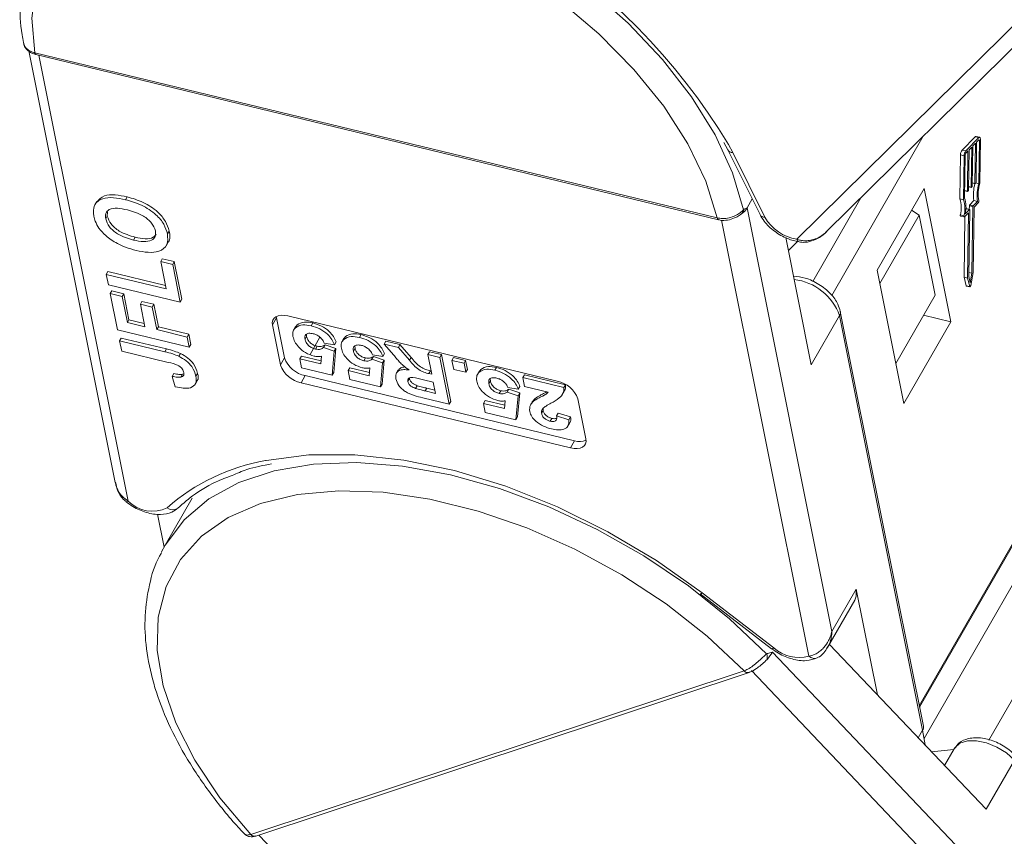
# Model space of a CAD drawing. Header units: millimetres. Extents: x 2628 to 3550, y -116 to 536.
# Tile 23 of 48: x 3122 to 3162, y 404 to 437. Entities that reach past the tile are written whole.
import ezdxf

# ---------------------------------------------------------------- set-up
doc = ezdxf.new("R2010")
doc.units = ezdxf.units.MM

msp = doc.modelspace()

# ---------------------------------------------------------------- linework, layer by layer
at = {"color": 7, "linetype": 'Continuous', "lineweight": 15}
for p, q in [((3164.234, 438.984), (3153.255, 428.144)), ((3154.455, 428.45), (3164.989, 438.849)), ((3158.184, 409.363), (3173.979, 436.855)), ((3158.197, 409.299), (3174.012, 436.827)), ((3160.986, 407.981), (3176.975, 435.811)), ((3122.348, 435.726), (3125.826, 418.357)), ((3122.589, 435.652), (3122.585, 435.653)), ((3150.053, 429.003), (3122.589, 435.652)), ((3122.637, 435.578), (3150.101, 428.929)), ((3126.354, 417.602), (3122.761, 435.548)), ((3174.081, 435.377), (3158.378, 408.045)), ((3158.346, 432.291), (3154.66, 425.876)), ((3160.436, 432.269), (3159.911, 431.736)), ((3160.58, 432.234), (3160.436, 432.269)), ((3160.614, 432.249), (3160.47, 432.284)), ((3150.319, 432.034), (3150.48, 431.739)), ((3150.676, 431.634), (3150.51, 431.957)), ((3160.58, 432.234), (3160.055, 431.701)), ((3160.294, 431.856), (3160.185, 431.745)), ((3160.27, 430.239), (3160.294, 431.856)), ((3160.338, 431.901), (3160.314, 430.283)), ((3160.448, 432.011), (3160.338, 431.901)), ((3160.423, 430.394), (3160.448, 432.011)), ((3160.491, 432.056), (3160.467, 430.438)), ((3160.579, 432.145), (3160.491, 432.056)), ((3160.6, 432.122), (3160.565, 432.131)), ((3160.573, 430.38), (3160.6, 432.122)), ((3160.617, 430.397), (3160.644, 432.167)), ((3150.48, 431.739), (3151.775, 429.136)), ((3151.97, 429.031), (3150.676, 431.634)), ((3159.843, 431.536), (3159.816, 429.766)), ((3159.988, 431.501), (3159.843, 431.536)), ((3160.055, 431.701), (3159.911, 431.736)), ((3159.988, 431.501), (3159.961, 429.731)), ((3160.031, 431.545), (3160.005, 429.803)), ((3160.141, 431.701), (3160.054, 431.612)), ((3160.117, 430.083), (3160.141, 431.701)), ((3160.185, 431.745), (3160.161, 430.128)), ((3160.27, 430.239), (3160.163, 430.265)), ((3160.315, 430.408), (3160.428, 430.38)), ((3160.423, 430.394), (3160.316, 430.42)), ((3160.455, 430.405), (3160.434, 430.383)), ((3160.573, 430.38), (3160.458, 430.408)), ((3158.375, 430.189), (3156.487, 426.904)), ((3159.45, 424.816), (3158.375, 430.189)), ((3160.009, 430.097), (3160.122, 430.07)), ((3160.117, 430.083), (3160.01, 430.109)), ((3160.149, 430.094), (3160.127, 430.072)), ((3160.162, 430.252), (3160.275, 430.225)), ((3160.302, 430.25), (3160.28, 430.227)), ((3125.086, 429.663), (3125.005, 429.522)), ((3126.248, 429.736), (3126.313, 429.849)), ((3151.256, 429.404), (3151.462, 429.764)), ((3153.894, 426.44), (3155.826, 429.804)), ((3159.961, 429.731), (3159.816, 429.766)), ((3160.197, 429.343), (3160.2, 429.495)), ((3160.344, 429.46), (3160.2, 429.495)), ((3160.211, 429.528), (3160.38, 429.7)), ((3160.355, 429.493), (3160.211, 429.528)), ((3160.355, 429.493), (3160.524, 429.665)), ((3160.524, 429.665), (3160.38, 429.7)), ((3160.387, 429.437), (3160.556, 429.609)), ((3125.447, 428.962), (3125.512, 429.075)), ((3125.518, 429.252), (3125.512, 429.075)), ((3154.669, 412.357), (3151.256, 429.404)), ((3158.18, 429.117), (3156.596, 426.361)), ((3158.18, 429.117), (3157.876, 429.32)), ((3158.825, 425.893), (3158.18, 429.117)), ((3159.98, 429.088), (3159.836, 429.123)), ((3159.843, 429.074), (3159.988, 429.039)), ((3159.999, 429.044), (3160.157, 429.204)), ((3160.033, 429.167), (3160.202, 429.338)), ((3160.057, 429.372), (3160.058, 429.373)), ((3160.202, 429.338), (3160.058, 429.373)), ((3160.208, 429.341), (3160.063, 429.376)), ((3160.168, 429.193), (3160.128, 426.576)), ((3160.168, 429.193), (3160.15, 429.197)), ((3160.213, 429.327), (3160.172, 426.639)), ((3160.303, 426.772), (3160.344, 429.46)), ((3160.347, 426.798), (3160.387, 429.437)), ((3150.057, 429.002), (3150.053, 429.003)), ((3150.107, 428.942), (3150.11, 428.941)), ((3150.227, 428.915), (3153.741, 411.365)), ((3160.021, 429.066), (3159.983, 426.611)), ((3127.93, 428.361), (3127.996, 428.475)), ((3126.568, 428.112), (3126.633, 428.225)), ((3127.875, 427.878), (3127.957, 428.02)), ((3153.837, 423.088), (3152.811, 428.211)), ((3153.281, 428.053), (3152.915, 427.692)), ((3127.66, 427.244), (3127.725, 427.358)), ((3127.881, 426.142), (3127.66, 427.244)), ((3127.66, 427.244), (3128.142, 427.128)), ((3127.725, 427.358), (3128.207, 427.241)), ((3128.142, 427.128), (3128.207, 427.241)), ((3128.142, 427.128), (3128.446, 425.612)), ((3128.207, 427.241), (3128.511, 425.726)), ((3125.471, 426.726), (3125.536, 426.839)), ((3125.554, 426.312), (3125.471, 426.726)), ((3125.471, 426.726), (3127.881, 426.142)), ((3125.536, 426.839), (3127.854, 426.278)), ((3156.487, 426.904), (3157.563, 421.531)), ((3160.303, 426.772), (3160.175, 426.803)), ((3160.233, 426.39), (3160.303, 426.772)), ((3160.251, 426.279), (3160.347, 426.798)), ((3128.446, 425.612), (3125.554, 426.312)), ((3159.983, 426.611), (3160.066, 426.273)), ((3160.128, 426.576), (3159.983, 426.611)), ((3160.128, 426.576), (3160.211, 426.238)), ((3160.172, 426.639), (3160.233, 426.39)), ((3125.626, 425.954), (3125.691, 426.068)), ((3125.918, 424.494), (3125.626, 425.954)), ((3125.626, 425.954), (3126.108, 425.838)), ((3125.691, 426.068), (3126.173, 425.951)), ((3126.108, 425.838), (3126.173, 425.951)), ((3126.173, 425.951), (3126.382, 424.904)), ((3160.211, 426.238), (3160.066, 426.273)), ((3160.075, 426.261), (3160.219, 426.226)), ((3126.108, 425.838), (3126.317, 424.791)), ((3126.84, 425.529), (3126.905, 425.643)), ((3127.022, 424.62), (3126.84, 425.529)), ((3126.84, 425.529), (3127.322, 425.413)), ((3126.905, 425.643), (3127.387, 425.526)), ((3127.322, 425.413), (3127.387, 425.526)), ((3127.387, 425.526), (3127.569, 424.617)), ((3128.446, 425.612), (3128.511, 425.726)), ((3158.825, 425.893), (3157.242, 423.137)), ((3127.322, 425.413), (3127.504, 424.504)), ((3158.349, 408.539), (3155.006, 425.236)), ((3126.317, 424.791), (3126.382, 424.904)), ((3126.317, 424.791), (3127.022, 424.62)), ((3126.382, 424.904), (3126.995, 424.756)), ((3132.32, 424.976), (3132.157, 424.692)), ((3132.32, 424.976), (3132.312, 425.032)), ((3132.642, 423.364), (3132.32, 424.976)), ((3132.772, 425.055), (3143.615, 422.43)), ((3133.711, 424.66), (3133.777, 424.774)), ((3153.837, 423.088), (3154.976, 425.07)), ((3154.976, 425.07), (3158.319, 408.373)), ((3157.563, 421.531), (3159.45, 424.816)), ((3158.358, 425.081), (3159.45, 424.816)), ((3128.81, 423.794), (3125.918, 424.494)), ((3127.504, 424.504), (3127.569, 424.617)), ((3127.504, 424.504), (3128.727, 424.207)), ((3127.569, 424.617), (3128.792, 424.321)), ((3128.727, 424.207), (3128.792, 424.321)), ((3128.792, 424.321), (3128.875, 423.907)), ((3132.48, 423.081), (3132.157, 424.692)), ((3133.088, 424.629), (3133.007, 424.487)), ((3133.081, 424.583), (3133.146, 424.696)), ((3133.088, 424.61), (3133.146, 424.696)), ((3126.006, 424.053), (3126.072, 424.167)), ((3126.089, 423.64), (3126.006, 424.053)), ((3126.006, 424.053), (3127.829, 423.612)), ((3126.072, 424.167), (3127.894, 423.725)), ((3128.727, 424.207), (3128.81, 423.794)), ((3133.467, 424.114), (3133.532, 424.227)), ((3133.527, 424.316), (3133.532, 424.227)), ((3133.667, 423.506), (3134.065, 424.198)), ((3134.652, 423.898), (3134.239, 423.959)), ((3134.652, 423.898), (3134.717, 424.011)), ((3135.035, 424.157), (3134.953, 424.016)), ((3135.027, 424.112), (3135.092, 424.225)), ((3135.035, 424.138), (3135.092, 424.225)), ((3135.658, 424.189), (3135.723, 424.302)), ((3136.653, 423.925), (3136.718, 424.039)), ((3137.034, 423.479), (3136.653, 423.925)), ((3136.653, 423.925), (3137.222, 423.788)), ((3136.718, 424.039), (3137.287, 423.901)), ((3127.961, 423.187), (3126.089, 423.64)), ((3127.829, 423.612), (3127.894, 423.725)), ((3128.388, 423.432), (3128.453, 423.545)), ((3128.81, 423.794), (3128.875, 423.907)), ((3133.884, 423.724), (3133.949, 423.837)), ((3134.209, 423.783), (3134.274, 423.896)), ((3134.209, 423.783), (3134.643, 423.636)), ((3134.274, 423.896), (3134.708, 423.749)), ((3134.643, 423.636), (3134.559, 422.666)), ((3134.708, 423.749), (3134.624, 422.779)), ((3134.643, 423.636), (3134.708, 423.749)), ((3135.413, 423.643), (3135.478, 423.756)), ((3135.473, 423.844), (3135.478, 423.756)), ((3136.598, 423.427), (3136.663, 423.54)), ((3137.222, 423.788), (3137.287, 423.901)), ((3137.222, 423.788), (3137.667, 423.274)), ((3137.287, 423.901), (3137.732, 423.387)), ((3138.404, 423.501), (3138.47, 423.615)), ((3138.47, 423.615), (3138.956, 423.497)), ((3132.642, 423.364), (3132.48, 423.081)), ((3133.254, 423.326), (3133.319, 423.439)), ((3133.327, 422.964), (3133.254, 423.326)), ((3133.254, 423.326), (3134.097, 423.122)), ((3133.319, 423.439), (3134.11, 423.248)), ((3134.097, 423.122), (3134.129, 423.433)), ((3135.83, 423.253), (3135.895, 423.366)), ((3136.156, 423.312), (3136.221, 423.425)), ((3136.156, 423.312), (3136.589, 423.164)), ((3136.598, 423.427), (3136.185, 423.488)), ((3136.221, 423.425), (3136.654, 423.278)), ((3136.589, 423.164), (3136.506, 422.195)), ((3136.654, 423.278), (3136.571, 422.308)), ((3136.589, 423.164), (3136.654, 423.278)), ((3137.667, 423.274), (3137.732, 423.387)), ((3138.564, 422.706), (3138.404, 423.501)), ((3138.404, 423.501), (3138.891, 423.383)), ((3138.891, 423.383), (3138.956, 423.497)), ((3138.891, 423.383), (3139.267, 421.503)), ((3138.956, 423.497), (3139.333, 421.616)), ((3139.378, 423.266), (3139.443, 423.379)), ((3139.378, 423.266), (3139.864, 423.148)), ((3139.45, 422.904), (3139.378, 423.266)), ((3139.443, 423.379), (3139.929, 423.261)), ((3139.864, 423.148), (3139.929, 423.261)), ((3139.864, 423.148), (3139.937, 422.786)), ((3139.929, 423.261), (3140.002, 422.9)), ((3128.127, 422.622), (3128.192, 422.736)), ((3129.078, 422.631), (3129.143, 422.744)), ((3134.559, 422.666), (3133.327, 422.964)), ((3134.559, 422.666), (3134.624, 422.779)), ((3135.201, 422.855), (3135.266, 422.968)), ((3135.273, 422.493), (3135.201, 422.855)), ((3135.201, 422.855), (3136.043, 422.651)), ((3135.266, 422.968), (3136.056, 422.777)), ((3136.043, 422.651), (3136.075, 422.962)), ((3137.217, 422.88), (3137.136, 422.738)), ((3138.455, 422.732), (3138.52, 422.845)), ((3138.52, 422.845), (3138.537, 422.841)), ((3139.937, 422.786), (3139.45, 422.904)), ((3139.937, 422.786), (3140.002, 422.9)), ((3140.484, 422.838), (3140.403, 422.697)), ((3140.476, 422.793), (3140.541, 422.906)), ((3140.484, 422.819), (3140.541, 422.906)), ((3141.107, 422.87), (3141.172, 422.983)), ((3128.247, 422.2), (3128.127, 422.622)), ((3128.476, 422.591), (3128.541, 422.705)), ((3128.541, 422.705), (3128.588, 422.724)), ((3129.041, 422.297), (3129.123, 422.438)), ((3133.473, 422.652), (3133.31, 422.368)), ((3144.153, 419.743), (3133.31, 422.368)), ((3144.316, 420.027), (3133.473, 422.652)), ((3136.506, 422.195), (3135.273, 422.493)), ((3137.603, 422.418), (3137.668, 422.531)), ((3137.668, 422.559), (3137.668, 422.531)), ((3138.626, 422.392), (3138.235, 422.487)), ((3138.455, 422.732), (3138.564, 422.706)), ((3138.718, 421.934), (3138.626, 422.392)), ((3140.862, 422.324), (3140.928, 422.437)), ((3140.922, 422.525), (3140.928, 422.437)), ((3142.232, 422.575), (3142.297, 422.688)), ((3142.304, 422.213), (3142.232, 422.575)), ((3142.232, 422.575), (3143.886, 422.174)), ((3142.297, 422.688), (3143.951, 422.287)), ((3136.506, 422.195), (3136.571, 422.308)), ((3137.917, 422.134), (3137.982, 422.247)), ((3138.305, 422.034), (3138.37, 422.148)), ((3138.305, 422.034), (3138.718, 421.934)), ((3138.37, 422.148), (3138.691, 422.07)), ((3141.28, 421.934), (3141.345, 422.047)), ((3141.605, 421.992), (3141.67, 422.106)), ((3141.605, 421.992), (3142.039, 421.845)), ((3142.048, 422.107), (3141.634, 422.169)), ((3141.67, 422.106), (3142.104, 421.958)), ((3142.104, 421.958), (3142.02, 420.989)), ((3142.039, 421.845), (3142.104, 421.958)), ((3142.048, 422.107), (3142.113, 422.221)), ((3143.245, 421.985), (3142.304, 422.213)), ((3143.818, 421.887), (3143.899, 422.029)), ((3143.886, 422.174), (3143.951, 422.287)), ((3139.267, 421.503), (3138.206, 421.76)), ((3139.267, 421.503), (3139.333, 421.616)), ((3140.65, 421.535), (3140.715, 421.649)), ((3140.715, 421.649), (3141.505, 421.457)), ((3141.492, 421.332), (3141.524, 421.643)), ((3142.039, 421.845), (3141.955, 420.876)), ((3142.617, 421.611), (3142.536, 421.47)), ((3142.612, 421.595), (3142.722, 421.731)), ((3142.657, 421.618), (3142.722, 421.731)), ((3144.446, 421.717), (3144.768, 420.106)), ((3140.722, 421.174), (3140.65, 421.535)), ((3140.65, 421.535), (3141.492, 421.332)), ((3141.955, 420.876), (3140.722, 421.174)), ((3142.983, 421.137), (3143.048, 421.25)), ((3143.049, 421.34), (3143.048, 421.25)), ((3141.955, 420.876), (3142.02, 420.989)), ((3143.332, 420.817), (3143.397, 420.931)), ((3143.591, 421.03), (3143.656, 421.143)), ((3143.591, 421.03), (3144.084, 420.877)), ((3143.656, 421.143), (3144.149, 420.99)), ((3144.084, 420.877), (3144.149, 420.99)), ((3144.031, 420.601), (3144.112, 420.742)), ((3144.316, 420.027), (3144.153, 419.743)), ((3128.929, 417.722), (3127.839, 415.825)), ((3127.794, 415.744), (3127.526, 417.082)), ((3127.839, 415.825), (3127.697, 415.56)), ((3155.645, 414.056), (3154.669, 412.357)), ((3155.645, 414.056), (3156.497, 409.803)), ((3149.367, 413.872), (3152.243, 411.658)), ((3152.324, 411.692), (3149.448, 413.905)), ((3154.493, 411.706), (3155.587, 413.609)), ((3160.877, 405.194), (3154.567, 411.833)), ((3168.492, 394.454), (3152.275, 411.519)), ((3151.133, 410.768), (3131.283, 404.184)), ((3131.486, 404.116), (3151.335, 410.701)), ((3151.135, 410.769), (3151.133, 410.768)), ((3151.427, 410.779), (3168.216, 393.113)), ((3158.144, 408.069), (3158.319, 408.373)), ((3158.319, 408.373), (3158.416, 407.783)), ((3159.568, 407.601), (3158.679, 407.507)), ((3159.583, 407.626), (3159.199, 406.959)), ((3160.877, 405.194), (3162.015, 407.176)), ((3131.283, 404.184), (3131.281, 404.183)), ((3148.755, 386.114), (3131.609, 404.157))]:
    msp.add_line(p, q, dxfattribs=at)
at = {"color": 7, "linetype": 'Continuous', "lineweight": 15, "flags": 128}
for points in [[(3151.115, 429.332), (3150.669, 430.821), (3149.967, 432.344), (3149.02, 433.874), (3147.847, 435.382), (3146.469, 436.842), (3144.912, 438.225), (3143.204, 439.507), (3141.376, 440.664), (3139.462, 441.675), (3137.497, 442.522), (3135.517, 443.189), (3133.559, 443.663), (3131.657, 443.936), (3129.849, 444.003), (3128.165, 443.862), (3126.638, 443.517), (3125.295, 442.974), (3124.161, 442.242), (3123.257, 441.335), (3122.804, 440.664)], [(3122.589, 435.652), (3122.474, 437.044), (3122.635, 438.338), (3123.069, 439.509), (3123.767, 440.534), (3124.716, 441.392), (3125.896, 442.066), (3127.284, 442.542), (3128.853, 442.812), (3130.571, 442.869), (3132.403, 442.713), (3134.315, 442.347), (3136.267, 441.778), (3138.221, 441.017), (3140.138, 440.08), (3141.98, 438.984), (3143.71, 437.753), (3145.294, 436.41), (3146.7, 434.982), (3147.901, 433.498), (3148.872, 431.987), (3149.594, 430.478), (3150.053, 429.003)], [(3160.644, 432.167), (3160.643, 432.191), (3160.639, 432.213), (3160.634, 432.23), (3160.626, 432.242), (3160.616, 432.248), (3160.605, 432.249), (3160.593, 432.244), (3160.58, 432.234)], [(3160.6, 432.122), (3160.6, 432.13), (3160.599, 432.138), (3160.597, 432.143), (3160.594, 432.147), (3160.591, 432.149), (3160.587, 432.15), (3160.583, 432.148), (3160.579, 432.145)], [(3160.434, 430.383), (3160.431, 430.381), (3160.429, 430.38), (3160.428, 430.38), (3160.426, 430.382), (3160.425, 430.384), (3160.424, 430.386), (3160.423, 430.39), (3160.423, 430.394)], [(3160.127, 430.072), (3160.125, 430.07), (3160.123, 430.07), (3160.121, 430.07), (3160.12, 430.071), (3160.118, 430.073), (3160.117, 430.076), (3160.117, 430.079), (3160.117, 430.083)], [(3160.28, 430.227), (3160.278, 430.226), (3160.276, 430.225), (3160.274, 430.225), (3160.273, 430.226), (3160.272, 430.228), (3160.271, 430.231), (3160.27, 430.235), (3160.27, 430.239)], [(3159.836, 429.123), (3159.834, 429.11), (3159.833, 429.099), (3159.834, 429.089), (3159.836, 429.081), (3159.84, 429.076), (3159.843, 429.074)], [(3159.98, 429.088), (3159.978, 429.075), (3159.978, 429.064), (3159.979, 429.054), (3159.981, 429.046), (3159.984, 429.041), (3159.989, 429.039), (3159.994, 429.04), (3159.999, 429.044)], [(3160.157, 429.204), (3160.159, 429.206), (3160.161, 429.207), (3160.163, 429.207), (3160.165, 429.206), (3160.166, 429.204), (3160.167, 429.201), (3160.168, 429.197), (3160.168, 429.193)], [(3160.202, 429.338), (3160.204, 429.34), (3160.206, 429.341), (3160.208, 429.34), (3160.21, 429.339), (3160.211, 429.337), (3160.212, 429.335), (3160.213, 429.331), (3160.213, 429.327)], [(3150.103, 428.929), (3150.094, 428.932), (3150.077, 428.946), (3150.063, 428.97), (3150.053, 429.003)], [(3160.066, 426.273), (3160.069, 426.265), (3160.074, 426.262), (3160.075, 426.261)], [(3160.211, 426.238), (3160.214, 426.23), (3160.218, 426.227), (3160.224, 426.227), (3160.23, 426.231), (3160.237, 426.24), (3160.243, 426.251), (3160.247, 426.265), (3160.251, 426.279)], [(3132.157, 424.692), (3132.15, 424.794), (3132.171, 424.885), (3132.219, 424.961), (3132.292, 425.021), (3132.389, 425.061), (3132.504, 425.081), (3132.633, 425.078), (3132.772, 425.055)], [(3144.768, 420.106), (3144.776, 420.004), (3144.755, 419.913), (3144.706, 419.837), (3144.633, 419.777), (3144.537, 419.737), (3144.422, 419.717), (3144.292, 419.72), (3144.153, 419.743)], [(3149.448, 413.905), (3147.608, 415.207), (3145.655, 416.37), (3143.624, 417.373), (3141.553, 418.197), (3139.479, 418.828), (3137.441, 419.253), (3135.476, 419.466), (3133.62, 419.461), (3131.906, 419.24), (3131.877, 419.234)], [(3152.04, 411.447), (3150.548, 412.862), (3148.893, 414.185), (3147.106, 415.392), (3145.221, 416.46), (3143.271, 417.371), (3141.292, 418.107), (3139.321, 418.655), (3137.394, 419.005), (3135.547, 419.15), (3133.812, 419.088), (3132.222, 418.82), (3130.807, 418.35), (3129.592, 417.688), (3128.599, 416.845), (3127.847, 415.838), (3127.839, 415.825)], [(3131.283, 404.184), (3130.044, 405.66), (3129.03, 407.169), (3128.262, 408.68), (3127.755, 410.163), (3127.519, 411.589), (3127.558, 412.93), (3127.873, 414.159), (3128.456, 415.25), (3129.296, 416.184), (3130.377, 416.941), (3131.677, 417.505), (3133.17, 417.867), (3134.826, 418.018), (3136.612, 417.956), (3138.494, 417.682), (3140.433, 417.201), (3142.391, 416.523), (3144.329, 415.661), (3146.209, 414.633), (3147.992, 413.459), (3149.645, 412.162), (3151.133, 410.768)], [(3126.267, 417.573), (3126.27, 417.571), (3126.29, 417.569), (3126.318, 417.58), (3126.354, 417.602)], [(3155.587, 413.609), (3155.648, 413.769), (3155.645, 414.056)], [(3149.367, 413.872), (3149.369, 413.87), (3149.387, 413.87), (3149.414, 413.882), (3149.448, 413.905)], [(3152.324, 411.692), (3152.29, 411.668), (3152.264, 411.656), (3152.246, 411.657), (3152.243, 411.658)], [(3159.583, 407.626), (3159.614, 407.674), (3159.821, 407.851), (3160.119, 407.945), (3160.486, 407.951), (3160.891, 407.867), (3161.303, 407.7), (3161.688, 407.463), (3162.015, 407.176)]]:
    msp.add_lwpolyline(points, dxfattribs=at)
at = {"color": 7, "linetype": 'Continuous', "lineweight": 15}
for centre, radius, start, end in [((3128.39, 418.508), 25.888, 31.3005, 83.935), ((3122.665, 435.653), 0.0802, 179.9012, 247.5007), ((3122.67, 435.652), 0.0811, 180.0978, 245.9093), ((3160.466, 432.247), 0.0376, 84.1872, 143.5476), ((3150.667, 431.852), 0.218, 211.0718, 272.293), ((3160.172, 431.536), 0.329, 142.6034, 180.1017), ((3160.317, 431.501), 0.329, 142.6034, 180.1017), ((3160.141, 431.545), 0.11, 142.6034, 180.1017), ((3160.259, 430.283), 0.0548, 322.6034, 0.1017), ((3162.06, 429.942), 1.698, 164.9742, 188.1935), ((3160.412, 430.438), 0.0548, 322.6034, 0.1017), ((3162.225, 429.908), 1.717, 164.0321, 188.1342), ((3161.99, 429.966), 1.439, 162.5698, 190.9236), ((3160.106, 430.128), 0.0548, 322.6034, 0.1017), ((3158.783, 429.413), 1.092, 344.5968, 18.8776), ((3158.927, 429.378), 1.092, 344.5968, 18.8776), ((3158.861, 429.433), 1.203, 347.1844, 17.9248), ((3160.254, 429.495), 0.0548, 142.6034, 180.1017), ((3160.399, 429.46), 0.0548, 142.6034, 180.1017), ((3160.472, 429.674), 0.106, 322.1151, 10.1483), ((3150.61, 429.791), 0.753, 302.5096, 329.0684), ((3150.895, 429.342), 0.221, 302.7702, 357.5842), ((3151.959, 429.244), 0.213, 210.3656, 273.1237), ((3160.063, 429.369), 0.00626, 84.1872, 143.5476), ((3150.137, 429.002), 0.0801, 179.7515, 247.1245), ((3153.563, 429.964), 1.846, 210.3596, 260.389), ((3153.394, 428.167), 0.141, 189.4273, 252.1932), ((3152.873, 424.308), 2.236, 19.9068, 82.9367), ((3154.773, 425.193), 0.238, 328.6771, 10.3443), ((3133.691, 423.746), 1.116, 200.0371, 258.7275), ((3133.528, 423.463), 1.116, 200.0371, 258.7275), ((3143.397, 421.335), 1.116, 20.0371, 78.7275), ((3144.514, 420.675), 0.678, 252.9849, 292.7008), ((3133.271, 411.261), 8.093, 99.9156, 131.3767), ((3127.321, 418.543), 1.349, 224.215, 296.3832), ((3128.148, 417.61), 0.356, 230.5485, 300.8177), ((3153.329, 412.812), 1.504, 228.1036, 285.8948), ((3151.739, 411.313), 0.33, 345.2889, 23.9439), ((3150.846, 412.363), 1.66, 316.8838, 329.4071), ((3153.966, 411.572), 0.306, 222.7382, 291.417), ((3150.497, 412.666), 2.122, 309.9778, 317.3535), ((3151.285, 410.889), 0.195, 218.3902, 285.1568), ((3151.288, 410.89), 0.194, 218.3028, 285.2919), ((3158.116, 408.497), 0.238, 328.6777, 10.3191), ((3131.434, 404.304), 0.195, 218.4761, 284.8648), ((3131.436, 404.305), 0.195, 218.4265, 284.6102)]:
    msp.add_arc(centre, radius, start, end, dxfattribs=at)
for points, knots in [([(3122.832, 440.649), (3122.728, 440.479), (3122.411, 439.964), (3122.121, 438.974), (3121.964, 437.715), (3122.012, 436.727), (3122.115, 436.166), (3122.135, 436.061)], [0, 0, 0, 0, 0.130883, 0.39825, 0.66621, 0.937245, 1, 1, 1, 1]), ([(3122.585, 435.653), (3122.576, 435.655), (3122.487, 435.678), (3122.335, 435.75), (3122.181, 435.895), (3122.149, 436.008), (3122.134, 436.061)], [0, 0, 0, 0, 0.036669, 0.37054, 0.704353, 1, 1, 1, 1]), ([(3122.138, 436.059), (3122.145, 436.021), (3122.163, 435.915), (3122.278, 435.764), (3122.442, 435.634), (3122.58, 435.602), (3122.638, 435.588)], [0, 0, 0, 0, 0.163809, 0.451713, 0.772289, 1, 1, 1, 1]), ([(3125.089, 429.641), (3125.174, 429.738), (3125.334, 429.917), (3125.816, 429.949), (3126.147, 429.883), (3126.313, 429.849)], [0, 0, 0, 0, 0.368302, 0.68368, 1, 1, 1, 1]), ([(3124.966, 429.073), (3124.954, 429.229), (3124.931, 429.538), (3125.269, 429.795), (3125.747, 429.838), (3126.081, 429.77), (3126.248, 429.736)], [0, 0, 0, 0, 0.2798307, 0.5586691, 0.7790056, 1, 1, 1, 1]), ([(3126.248, 429.736), (3126.464, 429.673), (3126.895, 429.549), (3127.463, 429.173), (3127.819, 428.744), (3127.893, 428.489), (3127.93, 428.361)], [0, 0, 0, 0, 0.280551, 0.559488, 0.779434, 1, 1, 1, 1]), ([(3126.313, 429.849), (3126.529, 429.787), (3126.96, 429.662), (3127.528, 429.287), (3127.884, 428.857), (3127.958, 428.602), (3127.996, 428.475)], [0, 0, 0, 0, 0.280551, 0.559488, 0.779434, 1, 1, 1, 1]), ([(3126.317, 429.326), (3126.182, 429.354), (3125.912, 429.411), (3125.587, 429.366), (3125.426, 429.194), (3125.44, 429.039), (3125.447, 428.962)], [0, 0, 0, 0, 0.281087, 0.560013, 0.779691, 1, 1, 1, 1]), ([(3125.512, 429.075), (3125.548, 428.969), (3125.621, 428.757), (3126.051, 428.393), (3126.412, 428.289), (3126.633, 428.225)], [0, 0, 0, 0, 0.280278, 0.559877, 1, 1, 1, 1]), ([(3127.449, 428.477), (3127.411, 428.584), (3127.334, 428.797), (3126.898, 429.157), (3126.538, 429.262), (3126.317, 429.326)], [0, 0, 0, 0, 0.279991, 0.559768, 1, 1, 1, 1]), ([(3151.115, 429.332), (3151.101, 429.318), (3151.058, 429.274), (3150.949, 429.184), (3150.766, 429.077), (3150.527, 428.996), (3150.276, 428.966), (3150.125, 428.991), (3150.057, 429.002)], [0, 0, 0, 0, 0.0736104, 0.2252813, 0.4127189, 0.6160541, 0.826783, 1, 1, 1, 1]), ([(3150.108, 428.935), (3150.131, 428.928), (3150.243, 428.89), (3150.475, 428.906), (3150.738, 428.981), (3150.913, 429.081), (3150.994, 429.14), (3151.022, 429.161), (3151.025, 429.163), (3151.026, 429.164)], [0, 0, 0, 0, 0.071676, 0.35126, 0.633461, 0.846136, 0.951412, 0.988804, 1, 1, 1, 1]), ([(3151.256, 429.404), (3151.255, 429.404), (3151.217, 429.388), (3151.171, 429.37), (3151.124, 429.338), (3151.115, 429.332)], [0, 0, 0, 0, 0.012087, 0.82463, 1, 1, 1, 1]), ([(3151.775, 429.136), (3151.827, 429.047), (3151.968, 428.802), (3152.343, 428.45), (3152.851, 428.153), (3153.196, 428.07), (3153.351, 428.033)], [0, 0, 0, 0, 0.169027, 0.46228, 0.757889, 1, 1, 1, 1]), ([(3125.17, 428.593), (3125.116, 428.685), (3125.02, 428.848), (3124.982, 429.004), (3124.966, 429.073)], [0, 0, 0, 0, 0.559564, 1, 1, 1, 1]), ([(3125.447, 428.962), (3125.483, 428.856), (3125.556, 428.644), (3125.986, 428.28), (3126.347, 428.176), (3126.568, 428.112)], [0, 0, 0, 0, 0.280278, 0.559877, 1, 1, 1, 1]), ([(3125.915, 427.968), (3125.749, 428.069), (3125.451, 428.249), (3125.256, 428.488), (3125.17, 428.593)], [0, 0, 0, 0, 0.559956, 1, 1, 1, 1]), ([(3126.568, 428.112), (3126.704, 428.084), (3126.975, 428.027), (3127.296, 428.078), (3127.465, 428.245), (3127.454, 428.4), (3127.449, 428.477)], [0, 0, 0, 0, 0.281021, 0.560116, 0.779939, 1, 1, 1, 1]), ([(3126.633, 428.225), (3126.768, 428.198), (3127.036, 428.143), (3127.357, 428.182), (3127.442, 428.298), (3127.475, 428.344)], [0, 0, 0, 0, 0.380067, 0.75753, 1, 1, 1, 1]), ([(3127.93, 428.361), (3127.943, 428.207), (3127.968, 427.899), (3127.639, 427.64), (3127.167, 427.593), (3126.836, 427.66), (3126.67, 427.694)], [0, 0, 0, 0, 0.279942, 0.558704, 0.779045, 1, 1, 1, 1]), ([(3127.996, 428.475), (3128.031, 428.306), (3128.071, 428.12), (3127.946, 428.025), (3127.935, 428.016)], [0, 0, 0, 0, 0.909571, 1, 1, 1, 1]), ([(3153.255, 428.144), (3153.303, 428.128), (3153.402, 428.095), (3153.574, 428.076), (3153.766, 428.087), (3153.922, 428.126), (3154.117, 428.199), (3154.288, 428.296), (3154.415, 428.413), (3154.455, 428.45)], [0, 0, 0, 0, 0.11888, 0.241157, 0.39674, 0.558097, 0.607404, 0.875041, 1, 1, 1, 1]), ([(3153.353, 428.044), (3153.388, 428.035), (3153.522, 428.001), (3153.791, 428.045), (3154.154, 428.188), (3154.425, 428.403), (3154.561, 428.566), (3154.594, 428.605)], [0, 0, 0, 0, 0.075065, 0.28655, 0.549795, 0.891772, 1, 1, 1, 1]), ([(3126.67, 427.694), (3126.528, 427.731), (3126.275, 427.797), (3126.025, 427.916), (3125.915, 427.968)], [0, 0, 0, 0, 0.560171, 1, 1, 1, 1]), ([(3155.006, 425.236), (3154.978, 425.333), (3154.906, 425.584), (3154.622, 425.971), (3154.16, 426.344), (3153.622, 426.603), (3153.28, 426.637), (3153.123, 426.652)], [0, 0, 0, 0, 0.135811, 0.349574, 0.578769, 0.80716, 1, 1, 1, 1]), ([(3133.146, 424.696), (3133.236, 424.749), (3133.398, 424.845), (3133.661, 424.795), (3133.777, 424.774)], [0, 0, 0, 0, 0.558353, 1, 1, 1, 1]), ([(3133.777, 424.774), (3133.895, 424.738), (3134.13, 424.667), (3134.431, 424.453), (3134.627, 424.223), (3134.687, 424.082), (3134.717, 424.011)], [0, 0, 0, 0, 0.279948, 0.559031, 0.779331, 1, 1, 1, 1]), ([(3132.982, 424.224), (3132.975, 424.303), (3132.963, 424.444), (3133.045, 424.541), (3133.081, 424.583)], [0, 0, 0, 0, 0.559534, 1, 1, 1, 1]), ([(3133.081, 424.583), (3133.171, 424.636), (3133.333, 424.731), (3133.595, 424.682), (3133.711, 424.66)], [0, 0, 0, 0, 0.558353, 1, 1, 1, 1]), ([(3133.795, 424.342), (3133.734, 424.352), (3133.612, 424.371), (3133.491, 424.317), (3133.452, 424.221), (3133.462, 424.15), (3133.467, 424.114)], [0, 0, 0, 0, 0.2795727, 0.5586639, 0.7789233, 1, 1, 1, 1]), ([(3133.711, 424.66), (3133.83, 424.625), (3134.065, 424.554), (3134.366, 424.34), (3134.562, 424.11), (3134.622, 423.969), (3134.652, 423.898)], [0, 0, 0, 0, 0.2799484, 0.5590305, 0.7793307, 1, 1, 1, 1]), ([(3134.239, 423.959), (3134.22, 424.003), (3134.182, 424.091), (3134.065, 424.209), (3133.929, 424.3), (3133.839, 424.328), (3133.795, 424.342)], [0, 0, 0, 0, 0.2803, 0.559961, 0.780042, 1, 1, 1, 1]), ([(3135.092, 424.225), (3135.182, 424.278), (3135.344, 424.374), (3135.607, 424.324), (3135.723, 424.302)], [0, 0, 0, 0, 0.558353, 1, 1, 1, 1]), ([(3133.831, 423.439), (3133.714, 423.478), (3133.479, 423.557), (3133.205, 423.788), (3133.039, 424.019), (3133.001, 424.156), (3132.982, 424.224)], [0, 0, 0, 0, 0.279007, 0.558619, 0.779074, 1, 1, 1, 1]), ([(3133.467, 424.114), (3133.478, 424.071), (3133.501, 423.984), (3133.606, 423.856), (3133.747, 423.765), (3133.838, 423.738), (3133.884, 423.724)], [0, 0, 0, 0, 0.2808976, 0.5594604, 0.779497, 1, 1, 1, 1]), ([(3133.532, 424.227), (3133.543, 424.184), (3133.566, 424.097), (3133.671, 423.97), (3133.812, 423.878), (3133.903, 423.851), (3133.949, 423.837)], [0, 0, 0, 0, 0.280898, 0.55946, 0.779497, 1, 1, 1, 1]), ([(3134.928, 423.753), (3134.921, 423.832), (3134.909, 423.973), (3134.991, 424.069), (3135.027, 424.112)], [0, 0, 0, 0, 0.559534, 1, 1, 1, 1]), ([(3135.027, 424.112), (3135.117, 424.165), (3135.279, 424.26), (3135.542, 424.211), (3135.658, 424.189)], [0, 0, 0, 0, 0.5583531, 1, 1, 1, 1]), ([(3135.658, 424.189), (3135.776, 424.154), (3136.011, 424.083), (3136.312, 423.869), (3136.508, 423.639), (3136.568, 423.497), (3136.598, 423.427)], [0, 0, 0, 0, 0.279948, 0.559031, 0.779331, 1, 1, 1, 1]), ([(3135.723, 424.302), (3135.841, 424.267), (3136.076, 424.196), (3136.377, 423.982), (3136.573, 423.752), (3136.633, 423.611), (3136.663, 423.54)], [0, 0, 0, 0, 0.279948, 0.559031, 0.779331, 1, 1, 1, 1]), ([(3127.829, 423.612), (3127.933, 423.586), (3128.119, 423.541), (3128.306, 423.465), (3128.388, 423.432)], [0, 0, 0, 0, 0.560294, 1, 1, 1, 1]), ([(3127.894, 423.725), (3127.999, 423.7), (3128.184, 423.654), (3128.371, 423.578), (3128.453, 423.545)], [0, 0, 0, 0, 0.560294, 1, 1, 1, 1]), ([(3128.453, 423.545), (3128.556, 423.488), (3128.762, 423.374), (3129.042, 423.081), (3129.105, 422.872), (3129.143, 422.744)], [0, 0, 0, 0, 0.280122, 0.560355, 1, 1, 1, 1]), ([(3133.884, 423.724), (3133.923, 423.717), (3134, 423.703), (3134.117, 423.72), (3134.174, 423.759), (3134.209, 423.783)], [0, 0, 0, 0, 0.279963, 0.560065, 1, 1, 1, 1]), ([(3133.949, 423.837), (3133.988, 423.83), (3134.065, 423.817), (3134.183, 423.834), (3134.24, 423.872), (3134.274, 423.896)], [0, 0, 0, 0, 0.279963, 0.560065, 1, 1, 1, 1]), ([(3135.777, 422.967), (3135.66, 423.007), (3135.426, 423.086), (3135.151, 423.317), (3134.985, 423.548), (3134.947, 423.684), (3134.928, 423.753)], [0, 0, 0, 0, 0.279007, 0.558619, 0.779074, 1, 1, 1, 1]), ([(3135.741, 423.871), (3135.68, 423.881), (3135.558, 423.9), (3135.437, 423.846), (3135.399, 423.749), (3135.408, 423.679), (3135.413, 423.643)], [0, 0, 0, 0, 0.279573, 0.558664, 0.778923, 1, 1, 1, 1]), ([(3135.413, 423.643), (3135.425, 423.599), (3135.447, 423.513), (3135.552, 423.385), (3135.693, 423.294), (3135.784, 423.266), (3135.83, 423.253)], [0, 0, 0, 0, 0.280898, 0.55946, 0.779497, 1, 1, 1, 1]), ([(3135.478, 423.756), (3135.49, 423.713), (3135.512, 423.626), (3135.617, 423.499), (3135.758, 423.407), (3135.849, 423.38), (3135.895, 423.366)], [0, 0, 0, 0, 0.2808976, 0.5594604, 0.779497, 1, 1, 1, 1]), ([(3136.185, 423.488), (3136.166, 423.532), (3136.128, 423.62), (3136.011, 423.738), (3135.876, 423.828), (3135.786, 423.857), (3135.741, 423.871)], [0, 0, 0, 0, 0.2803, 0.559961, 0.780042, 1, 1, 1, 1]), ([(3128.591, 422.774), (3128.576, 422.825), (3128.555, 422.901), (3128.458, 423.003), (3128.264, 423.115), (3128.095, 423.155), (3127.961, 423.187)], [0, 0, 0, 0, 0.249396, 0.374426, 0.499454, 1, 1, 1, 1]), ([(3128.388, 423.432), (3128.491, 423.375), (3128.697, 423.261), (3128.977, 422.968), (3129.04, 422.758), (3129.078, 422.631)], [0, 0, 0, 0, 0.280122, 0.560355, 1, 1, 1, 1]), ([(3134.129, 423.433), (3134.078, 423.425), (3133.988, 423.409), (3133.879, 423.43), (3133.831, 423.439)], [0, 0, 0, 0, 0.559888, 1, 1, 1, 1]), ([(3135.83, 423.253), (3135.869, 423.246), (3135.946, 423.232), (3136.064, 423.249), (3136.121, 423.288), (3136.156, 423.312)], [0, 0, 0, 0, 0.279963, 0.560065, 1, 1, 1, 1]), ([(3135.895, 423.366), (3135.934, 423.359), (3136.011, 423.345), (3136.129, 423.362), (3136.186, 423.401), (3136.221, 423.425)], [0, 0, 0, 0, 0.279963, 0.560065, 1, 1, 1, 1]), ([(3137.651, 422.882), (3137.565, 422.942), (3137.425, 423.04), (3137.269, 423.201), (3137.148, 423.339), (3137.072, 423.432), (3137.034, 423.479)], [0, 0, 0, 0, 0.339579, 0.559591, 0.779787, 1, 1, 1, 1]), ([(3137.667, 423.274), (3137.781, 423.138), (3137.939, 422.948), (3138.25, 422.78), (3138.386, 422.748), (3138.455, 422.732)], [0, 0, 0, 0, 0.5610215, 0.7792953, 1, 1, 1, 1]), ([(3137.732, 423.387), (3137.846, 423.251), (3138.004, 423.062), (3138.315, 422.893), (3138.451, 422.861), (3138.52, 422.845)], [0, 0, 0, 0, 0.561022, 0.779295, 1, 1, 1, 1]), ([(3128.192, 422.736), (3128.262, 422.721), (3128.385, 422.695), (3128.493, 422.702), (3128.541, 422.705)], [0, 0, 0, 0, 0.561018, 1, 1, 1, 1]), ([(3128.476, 422.591), (3128.5, 422.599), (3128.548, 422.615), (3128.598, 422.675), (3128.594, 422.736), (3128.591, 422.774)], [0, 0, 0, 0, 0.280672, 0.560844, 1, 1, 1, 1]), ([(3129.143, 422.744), (3129.169, 422.632), (3129.197, 422.505), (3129.112, 422.441), (3129.102, 422.433)], [0, 0, 0, 0, 0.883029, 1, 1, 1, 1]), ([(3136.075, 422.962), (3136.025, 422.954), (3135.934, 422.938), (3135.825, 422.958), (3135.777, 422.967)], [0, 0, 0, 0, 0.559888, 1, 1, 1, 1]), ([(3137.12, 422.519), (3137.114, 422.589), (3137.101, 422.73), (3137.231, 422.862), (3137.432, 422.903), (3137.578, 422.889), (3137.651, 422.882)], [0, 0, 0, 0, 0.279954, 0.558933, 0.779174, 1, 1, 1, 1]), ([(3137.219, 422.859), (3137.247, 422.901), (3137.301, 422.982), (3137.429, 422.997), (3137.489, 423.004)], [0, 0, 0, 0, 0.523414, 1, 1, 1, 1]), ([(3140.377, 422.434), (3140.371, 422.513), (3140.358, 422.654), (3140.44, 422.75), (3140.476, 422.793)], [0, 0, 0, 0, 0.5595341, 1, 1, 1, 1]), ([(3140.476, 422.793), (3140.567, 422.846), (3140.728, 422.941), (3140.991, 422.892), (3141.107, 422.87)], [0, 0, 0, 0, 0.558353, 1, 1, 1, 1]), ([(3140.541, 422.906), (3140.632, 422.959), (3140.793, 423.054), (3141.056, 423.005), (3141.172, 422.983)], [0, 0, 0, 0, 0.558353, 1, 1, 1, 1]), ([(3141.107, 422.87), (3141.225, 422.834), (3141.461, 422.763), (3141.761, 422.549), (3141.957, 422.32), (3142.018, 422.178), (3142.048, 422.107)], [0, 0, 0, 0, 0.279948, 0.559031, 0.779331, 1, 1, 1, 1]), ([(3141.172, 422.983), (3141.29, 422.948), (3141.526, 422.877), (3141.826, 422.663), (3142.022, 422.433), (3142.083, 422.292), (3142.113, 422.221)], [0, 0, 0, 0, 0.279948, 0.559031, 0.779331, 1, 1, 1, 1]), ([(3128.127, 422.622), (3128.196, 422.608), (3128.32, 422.582), (3128.428, 422.588), (3128.476, 422.591)], [0, 0, 0, 0, 0.561018, 1, 1, 1, 1]), ([(3129.078, 422.631), (3129.088, 422.528), (3129.109, 422.325), (3128.895, 422.149), (3128.574, 422.133), (3128.356, 422.178), (3128.247, 422.2)], [0, 0, 0, 0, 0.280246, 0.558416, 0.778827, 1, 1, 1, 1]), ([(3138.206, 421.76), (3138.091, 421.789), (3137.861, 421.848), (3137.559, 421.963), (3137.358, 422.119), (3137.197, 422.295), (3137.151, 422.429), (3137.12, 422.519)], [0, 0, 0, 0, 0.251143, 0.500527, 0.625735, 0.75105, 1, 1, 1, 1]), ([(3138.235, 422.487), (3138.091, 422.525), (3137.911, 422.573), (3137.71, 422.583), (3137.634, 422.554), (3137.595, 422.495), (3137.6, 422.444), (3137.603, 422.418)], [0, 0, 0, 0, 0.500962, 0.625785, 0.750436, 0.875032, 1, 1, 1, 1]), ([(3137.603, 422.418), (3137.612, 422.386), (3137.631, 422.323), (3137.742, 422.208), (3137.851, 422.162), (3137.917, 422.134)], [0, 0, 0, 0, 0.281129, 0.561183, 1, 1, 1, 1]), ([(3137.668, 422.531), (3137.678, 422.499), (3137.697, 422.436), (3137.807, 422.321), (3137.916, 422.275), (3137.982, 422.247)], [0, 0, 0, 0, 0.2811289, 0.561183, 1, 1, 1, 1]), ([(3141.226, 421.648), (3141.109, 421.688), (3140.875, 421.767), (3140.601, 421.998), (3140.434, 422.229), (3140.396, 422.365), (3140.377, 422.434)], [0, 0, 0, 0, 0.279007, 0.558619, 0.779074, 1, 1, 1, 1]), ([(3141.19, 422.552), (3141.129, 422.561), (3141.008, 422.581), (3140.887, 422.527), (3140.848, 422.43), (3140.858, 422.359), (3140.862, 422.324)], [0, 0, 0, 0, 0.2795727, 0.5586639, 0.7789233, 1, 1, 1, 1]), ([(3140.928, 422.437), (3140.939, 422.393), (3140.962, 422.307), (3141.066, 422.179), (3141.207, 422.088), (3141.299, 422.06), (3141.345, 422.047)], [0, 0, 0, 0, 0.280898, 0.55946, 0.779497, 1, 1, 1, 1]), ([(3141.634, 422.169), (3141.615, 422.213), (3141.577, 422.3), (3141.46, 422.419), (3141.325, 422.509), (3141.235, 422.538), (3141.19, 422.552)], [0, 0, 0, 0, 0.2802995, 0.5599611, 0.7800424, 1, 1, 1, 1]), ([(3137.917, 422.134), (3137.989, 422.114), (3138.119, 422.079), (3138.248, 422.048), (3138.305, 422.034)], [0, 0, 0, 0, 0.559921, 1, 1, 1, 1]), ([(3137.982, 422.247), (3138.054, 422.228), (3138.184, 422.192), (3138.313, 422.161), (3138.37, 422.148)], [0, 0, 0, 0, 0.559921, 1, 1, 1, 1]), ([(3140.862, 422.324), (3140.874, 422.28), (3140.897, 422.193), (3141.001, 422.066), (3141.142, 421.974), (3141.234, 421.947), (3141.28, 421.934)], [0, 0, 0, 0, 0.280898, 0.55946, 0.779497, 1, 1, 1, 1]), ([(3141.28, 421.934), (3141.318, 421.927), (3141.395, 421.913), (3141.513, 421.93), (3141.57, 421.969), (3141.605, 421.992)], [0, 0, 0, 0, 0.279963, 0.560065, 1, 1, 1, 1]), ([(3141.345, 422.047), (3141.383, 422.04), (3141.46, 422.026), (3141.578, 422.043), (3141.635, 422.082), (3141.67, 422.106)], [0, 0, 0, 0, 0.279963, 0.560065, 1, 1, 1, 1]), ([(3142.657, 421.618), (3142.722, 421.662), (3142.828, 421.733), (3142.997, 421.815), (3143.142, 421.883), (3143.211, 421.951), (3143.245, 421.985)], [0, 0, 0, 0, 0.339985, 0.560186, 0.78038, 1, 1, 1, 1]), ([(3142.722, 421.731), (3142.786, 421.775), (3142.893, 421.847), (3143.062, 421.925), (3143.15, 421.974), (3143.193, 421.998)], [0, 0, 0, 0, 0.44257, 0.729213, 1, 1, 1, 1]), ([(3143.886, 422.174), (3143.88, 422.091), (3143.869, 421.923), (3143.671, 421.714), (3143.479, 421.606), (3143.362, 421.541)], [0, 0, 0, 0, 0.279551, 0.559332, 1, 1, 1, 1]), ([(3143.951, 422.287), (3143.952, 422.2), (3143.954, 422.098), (3143.893, 422.029), (3143.885, 422.019)], [0, 0, 0, 0, 0.858495, 1, 1, 1, 1]), ([(3141.524, 421.643), (3141.474, 421.634), (3141.384, 421.619), (3141.274, 421.639), (3141.226, 421.648)], [0, 0, 0, 0, 0.559888, 1, 1, 1, 1]), ([(3142.506, 421.206), (3142.503, 421.298), (3142.499, 421.464), (3142.608, 421.571), (3142.657, 421.618)], [0, 0, 0, 0, 0.558458, 1, 1, 1, 1]), ([(3143.385, 420.506), (3143.274, 420.538), (3143.054, 420.602), (3142.764, 420.792), (3142.568, 421.009), (3142.527, 421.14), (3142.506, 421.206)], [0, 0, 0, 0, 0.280568, 0.55975, 0.779795, 1, 1, 1, 1]), ([(3143.036, 421.331), (3143.014, 421.3), (3142.974, 421.245), (3142.98, 421.17), (3142.983, 421.137)], [0, 0, 0, 0, 0.5601166, 1, 1, 1, 1]), ([(3143.362, 421.541), (3143.296, 421.505), (3143.179, 421.442), (3143.079, 421.365), (3143.036, 421.331)], [0, 0, 0, 0, 0.5602349, 1, 1, 1, 1]), ([(3143.048, 421.25), (3143.058, 421.214), (3143.077, 421.142), (3143.166, 421.037), (3143.284, 420.963), (3143.36, 420.942), (3143.397, 420.931)], [0, 0, 0, 0, 0.280664, 0.559461, 0.779366, 1, 1, 1, 1]), ([(3142.983, 421.137), (3142.993, 421.101), (3143.012, 421.029), (3143.101, 420.924), (3143.219, 420.85), (3143.295, 420.828), (3143.332, 420.817)], [0, 0, 0, 0, 0.280664, 0.559461, 0.779366, 1, 1, 1, 1]), ([(3143.332, 420.817), (3143.367, 420.811), (3143.437, 420.797), (3143.525, 420.813), (3143.601, 420.883), (3143.595, 420.969), (3143.591, 421.03)], [0, 0, 0, 0, 0.1872361, 0.3740839, 0.5606964, 1, 1, 1, 1]), ([(3144.084, 420.877), (3144.084, 420.795), (3144.084, 420.631), (3143.915, 420.482), (3143.657, 420.453), (3143.476, 420.489), (3143.385, 420.506)], [0, 0, 0, 0, 0.280752, 0.55897, 0.779275, 1, 1, 1, 1]), ([(3143.397, 420.931), (3143.433, 420.923), (3143.502, 420.909), (3143.554, 420.924), (3143.579, 420.931)], [0, 0, 0, 0, 0.515139, 1, 1, 1, 1]), ([(3144.149, 420.99), (3144.16, 420.901), (3144.172, 420.799), (3144.102, 420.743), (3144.093, 420.736)], [0, 0, 0, 0, 0.87341, 1, 1, 1, 1]), ([(3130.531, 418.632), (3130.725, 418.717), (3131.203, 418.927), (3131.78, 419.038), (3132.123, 419.105)], [0, 0, 0, 0, 0.406218, 1, 1, 1, 1]), ([(3128.357, 417.325), (3128.509, 417.458), (3128.96, 417.85), (3129.667, 418.309), (3130.312, 418.55), (3130.531, 418.632)], [0, 0, 0, 0, 0.252486, 0.745821, 1, 1, 1, 1]), ([(3125.837, 418.359), (3125.844, 418.307), (3125.854, 418.234), (3125.928, 418.036), (3126.063, 417.798), (3126.266, 417.661), (3126.354, 417.602)], [0, 0, 0, 0, 0.164052, 0.23216, 0.66803, 1, 1, 1, 1]), ([(3125.846, 418.36), (3125.87, 418.238), (3125.921, 417.989), (3126.088, 417.716), (3126.236, 417.612), (3126.275, 417.584)], [0, 0, 0, 0, 0.409505, 0.841582, 1, 1, 1, 1]), ([(3126.267, 417.573), (3126.357, 417.507), (3126.605, 417.325), (3127.09, 417.115), (3127.637, 417.035), (3128.077, 417.114), (3128.277, 417.266), (3128.357, 417.325)], [0, 0, 0, 0, 0.1359657, 0.3772458, 0.6285409, 0.8532491, 1, 1, 1, 1]), ([(3127.696, 415.527), (3127.667, 415.481), (3127.425, 415.089), (3127.183, 414.235), (3126.992, 412.989), (3127.054, 411.656), (3127.34, 410.265), (3127.859, 408.833), (3128.599, 407.382), (3129.553, 405.94), (3130.399, 404.88), (3130.928, 404.312), (3131.032, 404.201)], [0, 0, 0, 0, 0.01558, 0.131622, 0.247838, 0.365312, 0.484487, 0.605107, 0.726598, 0.848436, 0.970253, 1, 1, 1, 1]), ([(3153.741, 411.365), (3153.782, 411.371), (3153.864, 411.384), (3154.003, 411.438), (3154.151, 411.527), (3154.265, 411.626), (3154.401, 411.772), (3154.511, 411.931), (3154.595, 412.117), (3154.628, 412.208), (3154.644, 412.26), (3154.653, 412.291), (3154.66, 412.318), (3154.664, 412.335), (3154.666, 412.345), (3154.668, 412.352), (3154.668, 412.355), (3154.669, 412.357)], [0, 0, 0, 0, 0.101029, 0.204946, 0.337168, 0.474297, 0.5162, 0.743651, 0.85309, 0.914248, 0.93217, 0.960137, 0.976545, 0.986194, 0.994698, 0.995932, 1, 1, 1, 1]), ([(3154.669, 412.357), (3154.669, 412.355), (3154.668, 412.346), (3154.667, 412.316), (3154.664, 412.281), (3154.643, 412.083), (3154.603, 411.87), (3154.502, 411.733), (3154.488, 411.715)], [0, 0, 0, 0, 0.00904, 0.036192, 0.125811, 0.158289, 0.888955, 1, 1, 1, 1]), ([(3152.243, 411.658), (3152.334, 411.594), (3152.587, 411.415), (3153.073, 411.218), (3153.624, 411.138), (3153.934, 411.24), (3154.079, 411.288)], [0, 0, 0, 0, 0.159793, 0.443551, 0.740162, 1, 1, 1, 1]), ([(3154.072, 411.3), (3154.104, 411.311), (3154.211, 411.35), (3154.356, 411.494), (3154.443, 411.639), (3154.489, 411.715)], [0, 0, 0, 0, 0.166611, 0.564045, 1, 1, 1, 1]), ([(3152.04, 411.447), (3152.022, 411.432), (3151.965, 411.387), (3151.851, 411.279), (3151.685, 411.125), (3151.489, 410.964), (3151.295, 410.835), (3151.185, 410.79), (3151.135, 410.769)], [0, 0, 0, 0, 0.07361, 0.225281, 0.412719, 0.616054, 0.826783, 1, 1, 1, 1]), ([(3152.275, 411.519), (3152.274, 411.518), (3152.209, 411.503), (3152.128, 411.484), (3152.054, 411.452), (3152.04, 411.447)], [0, 0, 0, 0, 0.012087, 0.82463, 1, 1, 1, 1]), ([(3151.337, 410.708), (3151.356, 410.712), (3151.455, 410.736), (3151.609, 410.84), (3151.769, 410.964), (3151.843, 411.025), (3151.862, 411.041)], [0, 0, 0, 0, 0.1041872, 0.5532569, 0.8834203, 1, 1, 1, 1]), ([(3162.044, 407.365), (3161.966, 407.44), (3161.748, 407.649), (3161.29, 407.918), (3160.708, 408.093), (3160.191, 408.077), (3159.797, 407.913), (3159.662, 407.721), (3159.606, 407.64)], [0, 0, 0, 0, 0.1111814, 0.3081711, 0.5087313, 0.719391, 0.8823848, 1, 1, 1, 1]), ([(3131.032, 404.202), (3131.057, 404.177), (3131.113, 404.122), (3131.232, 404.086), (3131.358, 404.08), (3131.442, 404.107), (3131.483, 404.12)], [0, 0, 0, 0, 0.206371, 0.453638, 0.731723, 1, 1, 1, 1]), ([(3131.281, 404.183), (3131.275, 404.181), (3131.21, 404.161), (3131.105, 404.147), (3131.056, 404.185), (3131.033, 404.202)], [0, 0, 0, 0, 0.055646, 0.562295, 1, 1, 1, 1])]:
    msp.add_open_spline(points, degree=3, knots=knots, dxfattribs=at)

doc.saveas('drawing.dxf')
